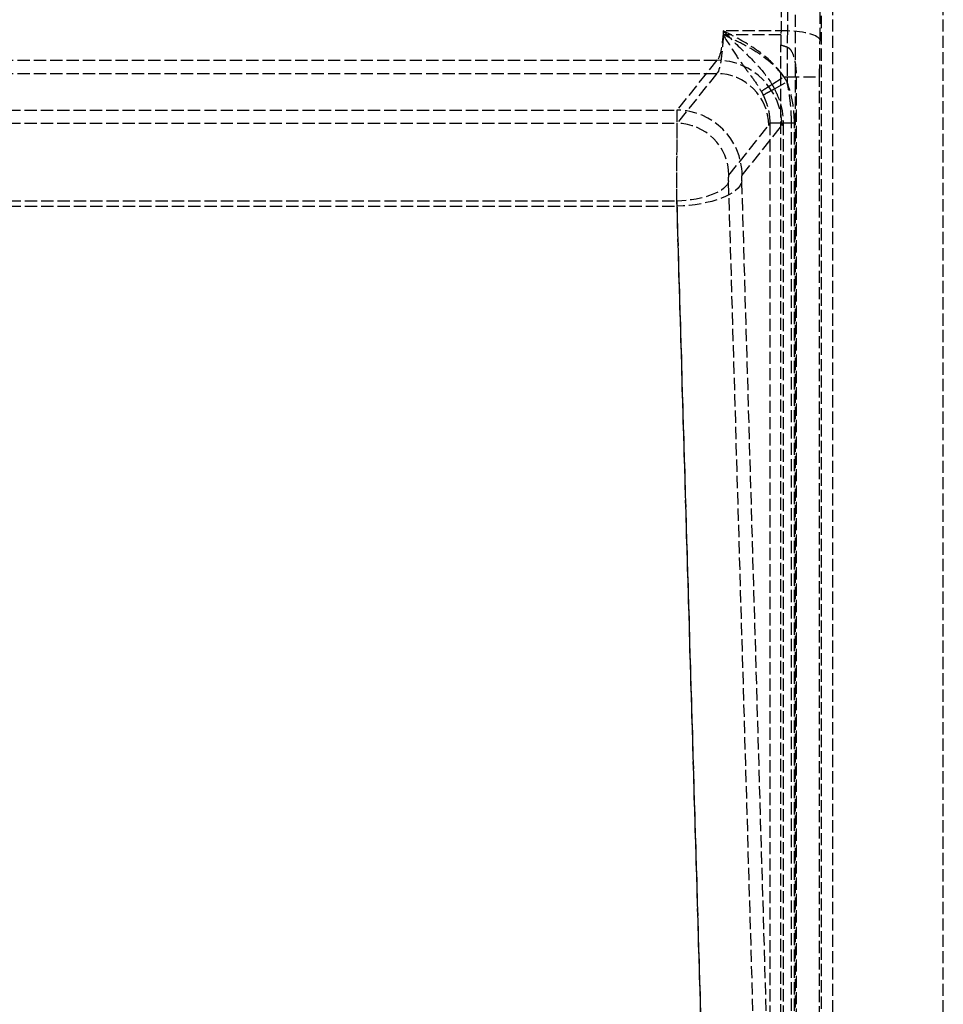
# Model space of a CAD drawing. Header units: millimetres. Extents: x 0 to 512, y -16 to 500.
# Tile 21 of 22: x 384 to 497, y 105 to 225. Entities that reach past the tile are written whole.
import ezdxf

# ---------------------------------------------------------------- set-up
doc = ezdxf.new("R2010")
doc.units = ezdxf.units.MM
doc.header["$LTSCALE"] = 10
doc.linetypes.add('ALLCAD_Strich', pattern=[0.2, 0.15, -0.05])
doc.layers.add('BESCH_KONT_sich_schn_grun_2d', color=10, linetype='Continuous')

msp = doc.modelspace()

# ---------------------------------------------------------------- linework, layer by layer
at = {"layer": 'BESCH_KONT_sich_schn_grun_2d', "linetype": 'ALLCAD_Strich'}
for p, q in [((483.5, 0), (483.5, 500)), ((497, 0), (497, 500)), ((478.86, 490.07), (478.86, 3.74)), ((482.1, 2.44), (482.1, 484.77)), ((477.93, 224.08), (470.07, 224.08)), ((477.14, 223.62), (470.07, 223.62)), ((477.11, 11.5), (477.11, 222.38)), ((27.72, 220.5), (469.28, 220.5)), ((469.28, 220.5), (464.41, 214.4)), ((27.72, 218.88), (469.28, 218.88)), ((469.28, 218.88), (464.41, 212.78)), ((476.04, 217.55), (477.5, 218.48)), ((477.5, 218.48), (477.88, 218.48)), ((477.88, 218.48), (481.87, 218.48)), ((477.88, 218.48), (477.88, 217.84)), ((479.01, 218.48), (479.01, 15.25)), ((481.87, 15.25), (481.87, 218.48)), ((476.34, 217), (477.88, 217.84)), ((32.59, 214.4), (464.41, 214.4)), ((32.59, 212.78), (464.41, 212.78)), ((470.76, 206.43), (475.63, 212.53)), ((472.39, 206.43), (477.26, 212.53)), ((475.77, 212.84), (477.39, 212.84)), ((475.77, 212.84), (475.77, 34.2)), ((477.39, 212.84), (478.78, 212.84)), ((477.39, 212.84), (477.39, 34.2)), ((478.42, 34.2), (478.42, 212.84)), ((478.78, 34.2), (478.78, 212.84)), ((475.77, 34.2), (470.73, 205.74)), ((477.39, 34.2), (472.36, 205.74)), ((32.62, 203.28), (464.38, 203.28)), ((32.62, 202.65), (464.38, 202.65)), ((464.38, 203.28), (470.11, 8.15)), ((464.38, 202.65), (470.11, 7.51))]:
    msp.add_line(p, q, dxfattribs=at)
for centre, major_axis, ratio, start_param, end_param in [((481.31, 225.48), (0, 9), 0.069927, -1.85459, -1.294994), ((478.37, 218.48), (0, -18.37), 0.069927, -1.85459, -1.784741), ((479, 218.48), (0, -20), 0.055941, -1.85459, -1.570796), ((477.93, 222.96), (4, -0.08), 0.279946, 0.072726, 1.576506), ((479, 218.48), (0, -18.37), 0.060905, -1.77008, -1.570796), ((469.28, 212.53), (-6.25, 4.99), 0.993786, -2.464257, -0.89954), ((469.28, 212.53), (-4.98, 3.98), 0.993786, -2.464257, -0.89954), ((464.41, 205.94), (0, -8.5), 0.004113, -3.054326, -1.173428), ((464.41, 206.43), (-6.25, 4.99), 0.993786, -2.464257, -0.89954), ((464.41, 205.94), (0, -6.87), 0.005089, -3.054326, -1.173428), ((464.41, 206.43), (-4.98, 3.98), 0.993786, -2.464257, -0.89954), ((475.56, 225.48), (0, 13), 0.069927, -3.054326, -2.90613), ((477.18, 225.48), (0, 13), 0.069927, -3.054326, -2.90613)]:
    msp.add_ellipse(centre, major_axis=major_axis, ratio=ratio, start_param=start_param, end_param=end_param, dxfattribs=at)
at = {"layer": 'BESCH_KONT_sich_schn_grun_2d', "linetype": 'ALLCAD_Strich', "extrusion": (0, 0, -1)}
for centre, major_axis, ratio, start_param, end_param in [((476.69, 225.48), (0, 6.63), 0.069927, 1.294994, 1.85459), ((477.32, 225.48), (0, -5), 0.125868, -1.846598, -1.287002), ((469.2, 225.48), (0, -5), 0.18181, -1.287002, -0.087266), ((469.2, 225.48), (0, -6.63), 0.137111, -1.287002, -0.087266), ((482.99, 218.48), (0, 16), 0.069927, -1.570796, -1.287002), ((220.4, 218.48), (262.7, 0), 0.069927, -0.213945, -0.199284), ((470.77, 205.94), (0, 0.5), 0.069927, -1.968165, -0.087266), ((472.39, 205.94), (0, 0.5), 0.069927, -1.968165, -0.087266), ((464.38, 205.74), (8, 0.23), 0.386852, 0.075718, 1.582149), ((464.38, 205.74), (6.37, 0.19), 0.386852, 0.075718, 1.582149)]:
    msp.add_ellipse(centre, major_axis=major_axis, ratio=ratio, start_param=start_param, end_param=end_param, dxfattribs=at)
at = {"layer": 'BESCH_KONT_sich_schn_grun_2d', "linetype": 'ALLCAD_Strich'}
for points, knots in [([(477.5, 218.48), (476.92, 219.32), (476.2, 220.1), (474.34, 221.7), (473.15, 222.46), (471.3, 223.47), (470.69, 223.78), (470.07, 224.08)], [-0.9731136, -0.9731136, -0.9731136, -0.9731136, -0.646172, -0.646172, -0.2093168, -0.2093168, 0.0014215, 0.0014215, 0.0014215, 0.0014215]), ([(470.07, 224.08), (470.57, 223.58), (471.06, 223.08), (472.55, 221.62), (473.5, 220.72), (474.99, 219.07), (475.57, 218.33), (476.04, 217.55)], [-0.0014215, -0.0014215, -0.0014215, -0.0014215, 0.2093168, 0.2093168, 0.646172, 0.646172, 0.9731136, 0.9731136, 0.9731136, 0.9731136]), ([(477.5, 218.48), (477.07, 219.06), (476.56, 219.6), (475.43, 220.6), (474.82, 221.05), (474.18, 221.47), (473.54, 221.88), (472.87, 222.26), (471.49, 222.97), (470.78, 223.3), (470.07, 223.62)], [-0.9731136, -0.9731136, -0.9731136, -0.9731136, -0.7294799, -0.7294799, -0.4858461, -0.4858461, -0.4858461, -0.2422123, -0.2422123, 0.0014215, 0.0014215, 0.0014215, 0.0014215]), ([(470.07, 223.62), (470.52, 222.86), (470.97, 222.13), (471.83, 220.82), (472.24, 220.24), (472.64, 219.7), (473.04, 219.16), (473.42, 218.66), (474.12, 217.68), (474.44, 217.19), (474.71, 216.7)], [-0.0014215, -0.0014215, -0.0014215, -0.0014215, 0.2422123, 0.2422123, 0.4858461, 0.4858461, 0.4858461, 0.7294799, 0.7294799, 0.9731136, 0.9731136, 0.9731136, 0.9731136]), ([(477.9, 222.12), (477.99, 222.09), (478.06, 222.04), (478.22, 221.9), (478.31, 221.79), (478.53, 221.44), (478.67, 221.1), (478.93, 220.02), (479.01, 219.25), (479.01, 218.48)], [-0.490669, -0.490669, -0.490669, -0.490669, -0.4453458, -0.4453458, -0.3797718, -0.3797718, -0.2293596, -0.2293596, 0, 0, 0, 0]), ([(474.71, 216.7), (474.8, 216.75), (475.06, 216.92), (475.58, 217.25), (475.94, 217.48), (476.04, 217.55)], [-1, -1, -1, -1, -0.75, -0.5, -0.4066592, -0.4066592, -0.4066592, -0.4066592]), ([(474.95, 216.24), (475.03, 216.28), (475.29, 216.43), (475.84, 216.73), (476.23, 216.94), (476.34, 217)], [0, 0, 0, 0, 0.25, 0.5, 0.5996418, 0.5996418, 0.5996418, 0.5996418]), ([(476.34, 217), (476.6, 216.51), (476.81, 216.01), (477.26, 214.63), (477.4, 213.74), (477.39, 212.84)], [0, 0, 0, 0, 0.197405, 0.197405, 0.522631, 0.522631, 0.522631, 0.522631]), ([(478.78, 212.84), (478.78, 213.92), (478.66, 215.01), (478.28, 216.66), (478.1, 217.26), (477.88, 217.84)], [-0.522631, -0.522631, -0.522631, -0.522631, -0.197405, -0.197405, 0, 0, 0, 0]), ([(478.42, 212.84), (478.42, 213.27), (478.41, 213.69), (478.36, 214.56), (478.33, 214.99), (478.28, 215.42), (478.23, 215.84), (478.18, 216.26), (478.04, 217.06), (477.97, 217.46), (477.88, 217.84)], [-0.522631, -0.522631, -0.522631, -0.522631, -0.3948041, -0.3948041, -0.2613155, -0.2613155, -0.2613155, -0.1306578, -0.1306578, 0, 0, 0, 0]), ([(474.71, 216.7), (474.73, 216.66), (474.76, 216.62), (474.8, 216.55), (474.82, 216.51), (474.84, 216.47), (474.86, 216.43), (474.88, 216.39), (474.91, 216.32), (474.93, 216.28), (474.95, 216.24)], [-0.59989397, -0.59989397, -0.59989397, -0.59989397, -0.58127609, -0.58127609, -0.56265821, -0.56265821, -0.56265821, -0.54404032, -0.54404032, -0.52542244, -0.52542244, -0.52542244, -0.52542244]), ([(474.95, 216.24), (475.08, 215.97), (475.2, 215.7), (475.41, 215.14), (475.49, 214.86), (475.56, 214.58), (475.64, 214.29), (475.69, 213.99), (475.75, 213.41), (475.77, 213.12), (475.77, 212.84)], [0, 0, 0, 0, 0.1306578, 0.1306578, 0.2613155, 0.2613155, 0.2613155, 0.3948041, 0.3948041, 0.522631, 0.522631, 0.522631, 0.522631])]:
    msp.add_open_spline(points, degree=3, knots=knots, dxfattribs=at)
for points in [[(477.88, 217.84), (477.76, 218.06), (477.64, 218.27), (477.5, 218.48)], [(476.04, 217.55), (476.15, 217.37), (476.25, 217.18), (476.34, 217)]]:
    msp.add_open_spline(points, degree=3, dxfattribs=at)

doc.saveas('drawing.dxf')
